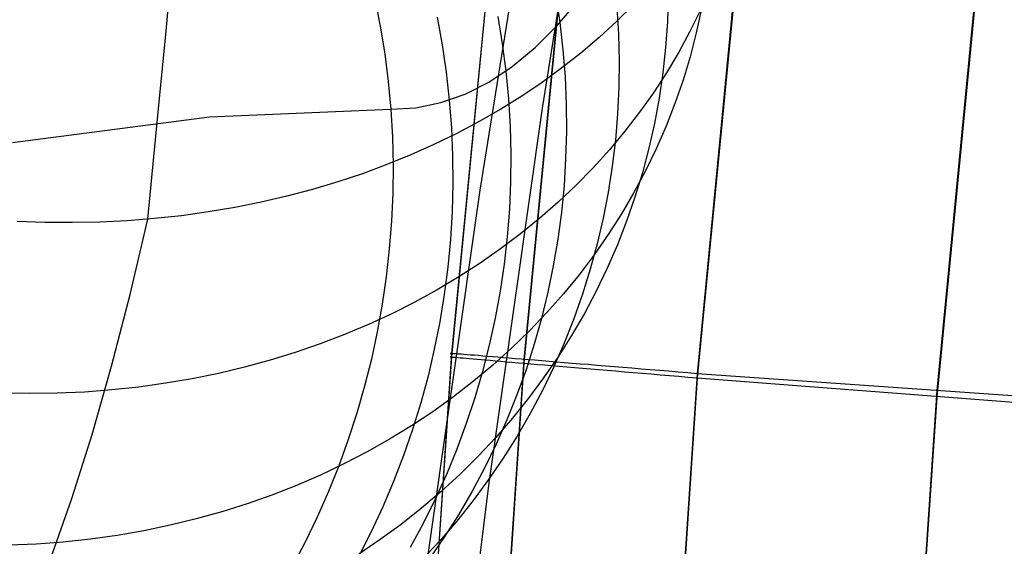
# Model space of a CAD drawing. Header units: millimetres. Extents: x 119 to 175.9, y -203.1 to -153.8.
# Tile 59 of 256: x 126.097 to 127.3, y -182.785 to -182.142. Entities that reach past the tile are written whole.
import ezdxf

# ---------------------------------------------------------------- set-up
doc = ezdxf.new("R2010")
doc.units = ezdxf.units.MM
doc.header["$MEASUREMENT"] = 0
doc.layers.add('Layer 01', color=5, linetype='Continuous', true_color=0x0000ff)

msp = doc.modelspace()

# ---------------------------------------------------------------- linework, layer by layer
at = {"layer": 'Layer 01'}
for p, q in [((126.7237, -181.5236, 34.8989), (126.6243, -182.5494, 34.9003)), ((126.7237, -181.5274, 31.7028), (126.6243, -182.5533, 31.7041)), ((126.8118, -181.5326, 35.1625), (126.7127, -182.5564, 35.1638)), ((126.8118, -181.5372, 31.4393), (126.7127, -182.5611, 31.4406)), ((127.0232, -181.5548, 35.2682), (126.9246, -182.5739, 35.2695)), ((127.0232, -181.5599, 31.3341), (126.9246, -182.579, 31.3354)), ((127.3153, -181.582, 35.2685), (127.2172, -182.5945, 35.2698)), ((127.3152, -181.59, 31.3341), (127.2172, -182.6025, 31.3354)), ((126.7354, -182.2497, 30.3848), (126.8089, -181.7924, 30.4149)), ((126.6593, -182.3499, 31.7702), (126.7394, -181.8516, 31.803)), ((126.2751, -182.1596, 33.9757), (126.2828, -182.078, 33.8871)), ((126.5308, -182.116, 37.2819), (126.5373, -182.1495, 37.2835)), ((126.7517, -182.1122, 36.4004), (126.7566, -182.1453, 36.3934)), ((126.7538, -182.1484, 36.4066), (126.7804, -182.1169, 36.2831)), ((126.8891, -182.1129, 35.7494), (126.8881, -182.1443, 35.7361)), ((126.8263, -182.1268, 36.0801), (126.8283, -182.1593, 36.0698)), ((126.847, -182.1233, 34.5434), (126.8264, -182.1437, 34.5253)), ((126.9284, -182.1301, 34.982), (126.9157, -182.1561, 34.9638)), ((126.9298, -182.1285, 35.3803), (126.9234, -182.1578, 35.364)), ((126.6069, -182.1386, 36.9942), (126.6129, -182.1722, 36.993)), ((126.6808, -182.1376, 36.6994), (126.6863, -182.1711, 36.6954)), ((126.5373, -182.1495, 37.2835), (126.5427, -182.1832, 37.2849)), ((126.7265, -182.1758, 36.5309), (126.7538, -182.1484, 36.4066)), ((126.7566, -182.1453, 36.3934), (126.7604, -182.1784, 36.3862)), ((126.8264, -182.1437, 34.5253), (126.8049, -182.1634, 34.5075)), ((126.8881, -182.1443, 35.7361), (126.8859, -182.1756, 35.7226)), ((126.2676, -182.2381, 34.0671), (126.2751, -182.1596, 33.9757)), ((126.8049, -182.1634, 34.5075), (126.7824, -182.1824, 34.4902)), ((126.8283, -182.1593, 36.0698), (126.8291, -182.1918, 36.0593)), ((126.9157, -182.1561, 34.9638), (126.9019, -182.1815, 34.9458)), ((126.9234, -182.1578, 35.364), (126.9159, -182.1869, 35.3477)), ((126.6129, -182.1722, 36.993), (126.6178, -182.2059, 36.9915)), ((126.6863, -182.1711, 36.6954), (126.6906, -182.2047, 36.691)), ((126.6986, -182.1989, 36.656), (126.7265, -182.1758, 36.5309)), ((126.7604, -182.1784, 36.3862), (126.763, -182.2116, 36.3788)), ((126.8859, -182.1756, 35.7226), (126.8825, -182.2067, 35.7089)), ((126.5427, -182.1832, 37.2849), (126.5469, -182.217, 37.286)), ((126.7824, -182.1824, 34.4902), (126.7592, -182.2006, 34.4731)), ((126.9019, -182.1815, 34.9458), (126.887, -182.2065, 34.9278)), ((126.9159, -182.1869, 35.3477), (126.9072, -182.2156, 35.3314)), ((126.67, -182.2179, 36.7816), (126.6986, -182.1989, 36.656)), ((126.7592, -182.2006, 34.4731), (126.735, -182.2182, 34.4565)), ((126.8291, -182.1918, 36.0593), (126.8287, -182.2242, 36.0487)), ((126.6178, -182.2059, 36.9915), (126.6215, -182.2398, 36.9898)), ((126.6906, -182.2047, 36.691), (126.6938, -182.2383, 36.6864)), ((126.763, -182.2116, 36.3788), (126.7644, -182.2449, 36.3711)), ((126.887, -182.2065, 34.9278), (126.871, -182.2309, 34.9101)), ((126.8825, -182.2067, 35.7089), (126.878, -182.2376, 35.6951)), ((126.9072, -182.2156, 35.3314), (126.8974, -182.2439, 35.315)), ((126.5469, -182.217, 37.286), (126.5501, -182.251, 37.2869)), ((126.6408, -182.2326, 36.9076), (126.67, -182.2179, 36.7816)), ((126.735, -182.2182, 34.4565), (126.7101, -182.235, 34.4403)), ((126.8287, -182.2242, 36.0487), (126.8272, -182.2566, 36.0378)), ((126.2602, -182.3133, 34.1612), (126.2676, -182.2381, 34.0671)), ((126.6111, -182.243, 37.0339), (126.6408, -182.2326, 36.9076)), ((126.7101, -182.235, 34.4403), (126.6844, -182.251, 34.4246)), ((126.6938, -182.2383, 36.6864), (126.6958, -182.2721, 36.6815)), ((126.871, -182.2309, 34.9101), (126.8541, -182.2547, 34.8924)), ((126.878, -182.2376, 35.6951), (126.8724, -182.2683, 35.6812)), ((126.3287, -182.2603, 38.1462), (126.5501, -182.251, 37.2869)), ((126.5501, -182.251, 37.2869), (126.5808, -182.2492, 37.1604)), ((126.5501, -182.251, 37.2869), (126.552, -182.2851, 37.2874)), ((126.5808, -182.2492, 37.1604), (126.6111, -182.243, 37.0339)), ((126.6215, -182.2398, 36.9898), (126.6241, -182.2738, 36.9877)), ((126.6844, -182.251, 34.4246), (126.6579, -182.2662, 34.4093)), ((126.6703, -182.7073, 30.3412), (126.7354, -182.2497, 30.3848)), ((126.7644, -182.2449, 36.3711), (126.7647, -182.2781, 36.3631)), ((126.8974, -182.2439, 35.315), (126.8865, -182.2718, 35.2987)), ((126.0877, -182.2917, 38.9997), (126.3287, -182.2603, 38.1462)), ((126.8272, -182.2566, 36.0378), (126.8245, -182.2887, 36.0267)), ((126.8541, -182.2547, 34.8924), (126.8361, -182.278, 34.875)), ((126.6241, -182.2738, 36.9877), (126.6255, -182.3079, 36.9854)), ((126.6579, -182.2662, 34.4093), (126.6307, -182.2806, 34.3945)), ((126.6958, -182.2721, 36.6815), (126.6967, -182.3058, 36.6764)), ((126.8724, -182.2683, 35.6812), (126.8655, -182.2987, 35.6672)), ((126.8865, -182.2718, 35.2987), (126.8745, -182.2993, 35.2823)), ((126.552, -182.2851, 37.2874), (126.5528, -182.3193, 37.2877)), ((126.6307, -182.2806, 34.3945), (126.6029, -182.2942, 34.3801)), ((126.7647, -182.2781, 36.3631), (126.7638, -182.3112, 36.3549)), ((126.8361, -182.278, 34.875), (126.8172, -182.3006, 34.8578)), ((126.6029, -182.2942, 34.3801), (126.5744, -182.3069, 34.3663)), ((126.8245, -182.2887, 36.0267), (126.8207, -182.3207, 36.0154)), ((126.8655, -182.2987, 35.6672), (126.8576, -182.3287, 35.6531)), ((126.8745, -182.2993, 35.2823), (126.8615, -182.3263, 35.2661)), ((126.5744, -182.3069, 34.3663), (126.5452, -182.3187, 34.353)), ((126.6255, -182.3079, 36.9854), (126.6258, -182.3419, 36.9829)), ((126.6967, -182.3058, 36.6764), (126.6964, -182.3395, 36.671)), ((126.7638, -182.3112, 36.3549), (126.7618, -182.3442, 36.3465)), ((126.8172, -182.3006, 34.8578), (126.7973, -182.3225, 34.8409)), ((126.253, -182.3853, 34.2578), (126.2602, -182.3133, 34.1612)), ((126.5452, -182.3187, 34.353), (126.5155, -182.3297, 34.3403)), ((126.5528, -182.3193, 37.2877), (126.5525, -182.3534, 37.2877)), ((126.7973, -182.3225, 34.8409), (126.7765, -182.3438, 34.8242)), ((126.8207, -182.3207, 36.0154), (126.8157, -182.3525, 36.004)), ((126.5155, -182.3297, 34.3403), (126.4852, -182.3398, 34.3281)), ((126.8615, -182.3263, 35.2661), (126.8473, -182.3528, 35.2498)), ((126.8576, -182.3287, 35.6531), (126.8485, -182.3584, 35.6389)), ((126.4852, -182.3398, 34.3281), (126.4545, -182.349, 34.3165)), ((126.6258, -182.3419, 36.9829), (126.6249, -182.3759, 36.98)), ((126.6964, -182.3395, 36.671), (126.695, -182.3732, 36.6653)), ((126.7765, -182.3438, 34.8242), (126.7547, -182.3644, 34.8077)), ((126.7618, -182.3442, 36.3465), (126.7586, -182.3771, 36.3379)), ((126.4232, -182.3573, 34.3055), (126.3916, -182.3646, 34.295)), ((126.4545, -182.349, 34.3165), (126.4232, -182.3573, 34.3055)), ((126.5525, -182.3534, 37.2877), (126.551, -182.3875, 37.2874)), ((126.5883, -182.8484, 31.7227), (126.6593, -182.3499, 31.7702)), ((126.8157, -182.3525, 36.004), (126.8096, -182.384, 35.9924)), ((126.8473, -182.3528, 35.2498), (126.8321, -182.3788, 35.2337)), ((126.8485, -182.3584, 35.6389), (126.8383, -182.3877, 35.6246)), ((126.3595, -182.371, 34.2852), (126.3271, -182.3765, 34.2761)), ((126.3916, -182.3646, 34.295), (126.3595, -182.371, 34.2852)), ((126.7547, -182.3644, 34.8077), (126.7321, -182.3842, 34.7916)), ((126.2943, -182.381, 34.2675), (126.2613, -182.3846, 34.2596)), ((126.3271, -182.3765, 34.2761), (126.2943, -182.381, 34.2675)), ((126.6249, -182.3759, 36.98), (126.6229, -182.4099, 36.9769)), ((126.695, -182.3732, 36.6653), (126.6924, -182.4067, 36.6594)), ((126.7321, -182.3842, 34.7916), (126.7086, -182.4033, 34.7758)), ((126.7586, -182.3771, 36.3379), (126.7542, -182.4098, 36.329)), ((126.8096, -182.384, 35.9924), (126.8023, -182.4153, 35.9806)), ((126.8321, -182.3788, 35.2337), (126.8158, -182.4041, 35.2177)), ((126.1272, -182.3893, 34.2347), (126.0934, -182.388, 34.2302)), ((126.1609, -182.3895, 34.2399), (126.1272, -182.3893, 34.2347)), ((126.1946, -182.3889, 34.2458), (126.1609, -182.3895, 34.2399)), ((126.228, -182.3872, 34.2524), (126.1946, -182.3889, 34.2458)), ((126.2613, -182.3846, 34.2596), (126.228, -182.3872, 34.2524)), ((126.2316, -182.4773, 34.3888), (126.253, -182.3853, 34.2578)), ((126.551, -182.3875, 37.2874), (126.5483, -182.4216, 37.2868)), ((126.8383, -182.3877, 35.6246), (126.827, -182.4166, 35.6104)), ((126.7086, -182.4033, 34.7758), (126.6843, -182.4216, 34.7603)), ((126.6924, -182.4067, 36.6594), (126.6886, -182.4401, 36.6533)), ((126.8158, -182.4041, 35.2177), (126.7986, -182.4289, 35.2017)), ((126.6229, -182.4099, 36.9769), (126.6197, -182.4437, 36.9735)), ((126.7542, -182.4098, 36.329), (126.7487, -182.4423, 36.32)), ((126.8023, -182.4153, 35.9806), (126.7939, -182.4462, 35.9688)), ((126.827, -182.4166, 35.6104), (126.8146, -182.4451, 35.5961)), ((126.5483, -182.4216, 37.2868), (126.5446, -182.4555, 37.2859)), ((126.6843, -182.4216, 34.7603), (126.6592, -182.4391, 34.7452)), ((126.7986, -182.4289, 35.2017), (126.7803, -182.4531, 35.186)), ((126.6197, -182.4437, 36.9735), (126.6154, -182.4774, 36.9699)), ((126.6592, -182.4391, 34.7452), (126.6333, -182.4558, 34.7304)), ((126.6886, -182.4401, 36.6533), (126.6837, -182.4733, 36.6469)), ((126.7487, -182.4423, 36.32), (126.7421, -182.4745, 36.3108)), ((126.5446, -182.4555, 37.2859), (126.5396, -182.4892, 37.2848)), ((126.6333, -182.4558, 34.7304), (126.6067, -182.4716, 34.716)), ((126.7803, -182.4531, 35.186), (126.7611, -182.4766, 35.1703)), ((126.7939, -182.4462, 35.9688), (126.7844, -182.4767, 35.9568)), ((126.8146, -182.4451, 35.5961), (126.8012, -182.473, 35.5817)), ((126.209, -182.5649, 34.5227), (126.2316, -182.4773, 34.3888)), ((126.6067, -182.4716, 34.716), (126.5793, -182.4866, 34.7021)), ((126.6154, -182.4774, 36.9699), (126.6099, -182.5108, 36.966)), ((126.6837, -182.4733, 36.6469), (126.6777, -182.5062, 36.6403)), ((126.7421, -182.4745, 36.3108), (126.7343, -182.5064, 36.3014)), ((126.7611, -182.4766, 35.1703), (126.7409, -182.4994, 35.1549)), ((126.7844, -182.4767, 35.9568), (126.7738, -182.5068, 35.9447)), ((126.8012, -182.473, 35.5817), (126.7867, -182.5004, 35.5674)), ((126.5396, -182.4892, 37.2848), (126.5336, -182.5228, 37.2834)), ((126.5793, -182.4866, 34.7021), (126.5513, -182.5007, 34.6886)), ((126.5513, -182.5007, 34.6886), (126.5227, -182.5139, 34.6755)), ((126.7409, -182.4994, 35.1549), (126.7198, -182.5215, 35.1396)), ((126.7867, -182.5004, 35.5674), (126.7711, -182.5272, 35.5532)), ((126.5227, -182.5139, 34.6755), (126.4935, -182.5262, 34.6628)), ((126.6099, -182.5108, 36.966), (126.6033, -182.5441, 36.9619)), ((126.6777, -182.5062, 36.6403), (126.6705, -182.5389, 36.6335)), ((126.7343, -182.5064, 36.3014), (126.7254, -182.5379, 36.2919)), ((126.7738, -182.5068, 35.9447), (126.762, -182.5365, 35.9326)), ((126.4935, -182.5262, 34.6628), (126.4636, -182.5375, 34.6507)), ((126.5336, -182.5228, 37.2834), (126.5264, -182.5562, 37.2817)), ((126.7198, -182.5215, 35.1396), (126.6978, -182.5429, 35.1246)), ((126.7711, -182.5272, 35.5532), (126.7545, -182.5534, 35.539)), ((126.4636, -182.5375, 34.6507), (126.4333, -182.548, 34.639)), ((126.6705, -182.5389, 36.6335), (126.6622, -182.5713, 36.6265)), ((126.7254, -182.5379, 36.2919), (126.7154, -182.5691, 36.2822)), ((126.762, -182.5365, 35.9326), (126.7492, -182.5657, 35.9204)), ((126.4333, -182.548, 34.639), (126.4025, -182.5574, 34.6278)), ((126.6243, -182.5494, 34.9003), (126.4164, -185.6379, 34.9042)), ((126.6033, -182.5441, 36.9619), (126.5956, -182.5771, 36.9575)), ((126.6229, -182.5493, 34.9472), (126.6226, -182.5492, 34.9355)), ((126.6226, -182.5492, 34.9355), (126.6228, -182.5493, 34.9237)), ((126.6228, -182.5493, 34.9237), (126.6234, -182.5493, 34.912)), ((126.6235, -182.5493, 34.959), (126.6229, -182.5493, 34.9472)), ((126.6234, -182.5493, 34.912), (126.6243, -182.5494, 34.9003)), ((126.6246, -182.5494, 34.9707), (126.6235, -182.5493, 34.959)), ((126.6243, -182.5494, 34.9003), (126.6243, -182.5533, 31.7041)), ((126.6261, -182.5495, 34.9824), (126.6246, -182.5494, 34.9707)), ((126.628, -182.5496, 34.994), (126.6261, -182.5495, 34.9824)), ((126.6302, -182.5498, 35.0055), (126.628, -182.5496, 34.994)), ((126.6329, -182.55, 35.017), (126.6302, -182.5498, 35.0055)), ((126.636, -182.5502, 35.0283), (126.6329, -182.55, 35.017)), ((126.6395, -182.5505, 35.0395), (126.636, -182.5502, 35.0283)), ((126.6433, -182.5508, 35.0506), (126.6395, -182.5505, 35.0395)), ((126.6476, -182.5512, 35.0616), (126.6433, -182.5508, 35.0506)), ((126.6522, -182.5515, 35.0724), (126.6476, -182.5512, 35.0616)), ((126.6572, -182.5519, 35.0831), (126.6522, -182.5515, 35.0724)), ((126.6625, -182.5524, 35.0935), (126.6572, -182.5519, 35.0831)), ((126.6683, -182.5528, 35.1038), (126.6625, -182.5524, 35.0935)), ((126.6978, -182.5429, 35.1246), (126.675, -182.5634, 35.1098)), ((126.4025, -182.5574, 34.6278), (126.3712, -182.566, 34.6171)), ((126.6243, -182.5533, 31.7041), (126.4164, -185.6418, 31.7081)), ((126.7127, -182.5564, 35.1638), (126.5049, -185.6422, 35.1678)), ((126.7127, -182.5611, 31.4406), (126.5049, -185.6469, 31.4446)), ((126.5264, -182.5562, 37.2817), (126.5181, -182.5892, 37.2797)), ((126.6228, -182.5532, 31.6812), (126.6226, -182.5532, 31.6697)), ((126.6226, -182.5532, 31.6697), (126.6228, -182.5533, 31.6582)), ((126.6234, -182.5533, 31.6927), (126.6228, -182.5532, 31.6812)), ((126.6228, -182.5533, 31.6582), (126.6234, -182.5533, 31.6467)), ((126.6243, -182.5533, 31.7041), (126.6234, -182.5533, 31.6927)), ((126.6234, -182.5533, 31.6467), (126.6244, -182.5534, 31.6352)), ((126.6244, -182.5534, 31.6352), (126.6258, -182.5536, 31.6238)), ((126.6258, -182.5536, 31.6238), (126.6275, -182.5537, 31.6125)), ((126.6275, -182.5537, 31.6125), (126.6297, -182.5539, 31.6012)), ((126.6297, -182.5539, 31.6012), (126.6322, -182.5541, 31.5899)), ((126.6322, -182.5541, 31.5899), (126.6352, -182.5544, 31.5788)), ((126.6352, -182.5544, 31.5788), (126.6384, -182.5547, 31.5678)), ((126.6384, -182.5547, 31.5678), (126.6421, -182.555, 31.5569)), ((126.6421, -182.555, 31.5569), (126.6462, -182.5554, 31.5461)), ((126.6462, -182.5554, 31.5461), (126.6506, -182.5558, 31.5355)), ((126.6506, -182.5558, 31.5355), (126.6553, -182.5562, 31.5251)), ((126.675, -182.5634, 35.1098), (126.6513, -182.5832, 35.0953)), ((126.6553, -182.5562, 31.5251), (126.6604, -182.5566, 31.5148)), ((126.6604, -182.5566, 31.5148), (126.6659, -182.5571, 31.5047)), ((126.6659, -182.5571, 31.5047), (126.6717, -182.5576, 31.4947)), ((126.6743, -182.5533, 35.1138), (126.6683, -182.5528, 35.1038)), ((126.6717, -182.5576, 31.4947), (126.6778, -182.5581, 31.485)), ((126.6808, -182.5538, 35.1237), (126.6743, -182.5533, 35.1138)), ((126.6778, -182.5581, 31.485), (126.6843, -182.5587, 31.4755)), ((126.6875, -182.5544, 35.1333), (126.6808, -182.5538, 35.1237)), ((126.6843, -182.5587, 31.4755), (126.6911, -182.5593, 31.4663)), ((126.6946, -182.555, 35.1427), (126.6875, -182.5544, 35.1333)), ((126.6911, -182.5593, 31.4663), (126.6982, -182.5599, 31.4572)), ((126.702, -182.5556, 35.1518), (126.6946, -182.555, 35.1427)), ((126.6982, -182.5599, 31.4572), (126.7056, -182.5605, 31.4484)), ((126.7097, -182.5562, 35.1606), (126.702, -182.5556, 35.1518)), ((126.7056, -182.5605, 31.4484), (126.7133, -182.5611, 31.4399)), ((126.7178, -182.5569, 35.1692), (126.7097, -182.5562, 35.1606)), ((126.7133, -182.5611, 31.4399), (126.7213, -182.5618, 31.4317)), ((126.7261, -182.5575, 35.1775), (126.7178, -182.5569, 35.1692)), ((126.7213, -182.5618, 31.4317), (126.7295, -182.5625, 31.4237)), ((126.7347, -182.5582, 35.1855), (126.7261, -182.5575, 35.1775)), ((126.7295, -182.5625, 31.4237), (126.7381, -182.5633, 31.416)), ((126.7436, -182.559, 35.1932), (126.7347, -182.5582, 35.1855)), ((126.7545, -182.5534, 35.539), (126.7369, -182.5791, 35.5248)), ((126.7381, -182.5633, 31.416), (126.7468, -182.564, 31.4086)), ((126.7527, -182.5597, 35.2005), (126.7436, -182.559, 35.1932)), ((126.7468, -182.564, 31.4086), (126.7559, -182.5648, 31.4015)), ((126.7621, -182.5605, 35.2076), (126.7527, -182.5597, 35.2005)), ((126.7717, -182.5613, 35.2143), (126.7621, -182.5605, 35.2076)), ((126.7816, -182.5621, 35.2207), (126.7717, -182.5613, 35.2143)), ((126.7916, -182.5629, 35.2267), (126.7816, -182.5621, 35.2207)), ((126.8019, -182.5638, 35.2323), (126.7916, -182.5629, 35.2267)), ((126.8124, -182.5646, 35.2377), (126.8019, -182.5638, 35.2323)), ((126.823, -182.5655, 35.2426), (126.8124, -182.5646, 35.2377)), ((126.1852, -182.648, 34.6592), (126.209, -182.5649, 34.5227)), ((126.3394, -182.5735, 34.607), (126.3073, -182.58, 34.5974)), ((126.3712, -182.566, 34.6171), (126.3394, -182.5735, 34.607)), ((126.6622, -182.5713, 36.6265), (126.6528, -182.6033, 36.6193)), ((126.7154, -182.5691, 36.2822), (126.7043, -182.5999, 36.2723)), ((126.9246, -182.5739, 35.2695), (126.7172, -185.6534, 35.2735)), ((126.7492, -182.5657, 35.9204), (126.7354, -182.5944, 35.9081)), ((126.7559, -182.5648, 31.4015), (126.7651, -182.5656, 31.3948)), ((126.7651, -182.5656, 31.3948), (126.7746, -182.5664, 31.3883)), ((126.7746, -182.5664, 31.3883), (126.7843, -182.5672, 31.3822)), ((126.7843, -182.5672, 31.3822), (126.7943, -182.568, 31.3764)), ((126.7943, -182.568, 31.3764), (126.8044, -182.5689, 31.371)), ((126.8044, -182.5689, 31.371), (126.8146, -182.5697, 31.3659)), ((126.8146, -182.5697, 31.3659), (126.8251, -182.5706, 31.3612)), ((126.8338, -182.5664, 35.2471), (126.823, -182.5655, 35.2426)), ((126.8251, -182.5706, 31.3612), (126.8357, -182.5715, 31.3568)), ((126.8448, -182.5673, 35.2513), (126.8338, -182.5664, 35.2471)), ((126.8357, -182.5715, 31.3568), (126.8464, -182.5724, 31.3528)), ((126.8559, -182.5682, 35.2551), (126.8448, -182.5673, 35.2513)), ((126.8464, -182.5724, 31.3528), (126.8573, -182.5733, 31.3492)), ((126.8671, -182.5691, 35.2585), (126.8559, -182.5682, 35.2551)), ((126.8573, -182.5733, 31.3492), (126.8683, -182.5743, 31.3459)), ((126.8784, -182.5701, 35.2615), (126.8671, -182.5691, 35.2585)), ((126.8683, -182.5743, 31.3459), (126.8794, -182.5752, 31.343)), ((126.8898, -182.571, 35.2641), (126.8784, -182.5701, 35.2615)), ((126.8794, -182.5752, 31.343), (126.8906, -182.5761, 31.3405)), ((126.9014, -182.572, 35.2663), (126.8898, -182.571, 35.2641)), ((126.8906, -182.5761, 31.3405), (126.9019, -182.5771, 31.3384)), ((126.9129, -182.5729, 35.2681), (126.9014, -182.572, 35.2663)), ((126.9246, -182.5739, 35.2695), (126.9129, -182.5729, 35.2681)), ((127.5098, -182.6151, 35.2696), (126.9246, -182.5739, 35.2695)), ((126.2749, -182.5856, 34.5884), (126.2421, -182.5902, 34.5799)), ((126.3073, -182.58, 34.5974), (126.2749, -182.5856, 34.5884)), ((126.5956, -182.5771, 36.9575), (126.5867, -182.6097, 36.9529)), ((126.6513, -182.5832, 35.0953), (126.6267, -182.6022, 35.081)), ((126.9246, -182.579, 31.3354), (126.7172, -185.6584, 31.3393)), ((126.7369, -182.5791, 35.5248), (126.7183, -182.604, 35.5107)), ((126.9019, -182.5771, 31.3384), (126.9132, -182.578, 31.3367)), ((126.9132, -182.578, 31.3367), (126.9246, -182.579, 31.3354)), ((126.9246, -182.579, 31.3354), (127.51, -182.6241, 31.3354)), ((126.1088, -182.5983, 34.5517), (126.0751, -182.5979, 34.5462)), ((126.1424, -182.5978, 34.5579), (126.1088, -182.5983, 34.5517)), ((126.1759, -182.5963, 34.5646), (126.1424, -182.5978, 34.5579)), ((126.2091, -182.5937, 34.572), (126.1759, -182.5963, 34.5646)), ((126.2421, -182.5902, 34.5799), (126.2091, -182.5937, 34.572)), ((126.5181, -182.5892, 37.2797), (126.5086, -182.622, 37.2775)), ((126.7043, -182.5999, 36.2723), (126.6921, -182.6302, 36.2624)), ((126.7354, -182.5944, 35.9081), (126.7204, -182.6225, 35.8958)), ((127.2172, -182.5945, 35.2698), (127.0103, -185.6652, 35.2737)), ((126.5867, -182.6097, 36.9529), (126.5768, -182.642, 36.948)), ((126.6267, -182.6022, 35.081), (126.6014, -182.6204, 35.067)), ((126.6528, -182.6033, 36.6193), (126.6423, -182.6349, 36.6119)), ((126.7183, -182.604, 35.5107), (126.6988, -182.6283, 35.4968)), ((127.2172, -182.6025, 31.3354), (127.0104, -185.6732, 31.3393)), ((126.5086, -182.622, 37.2775), (126.4981, -182.6543, 37.2749)), ((126.6014, -182.6204, 35.067), (126.5753, -182.6376, 35.0533)), ((126.7204, -182.6225, 35.8958), (126.7045, -182.6501, 35.8835)), ((126.6423, -182.6349, 36.6119), (126.6307, -182.6661, 36.6044)), ((126.6988, -182.6283, 35.4968), (126.6783, -182.6518, 35.4829)), ((126.6921, -182.6302, 36.2624), (126.6789, -182.66, 36.2523)), ((126.1603, -182.7265, 34.7982), (126.1852, -182.648, 34.6592)), ((126.5753, -182.6376, 35.0533), (126.5486, -182.654, 35.0399)), ((126.5768, -182.642, 36.948), (126.5657, -182.6739, 36.943)), ((126.4981, -182.6543, 37.2749), (126.4865, -182.6863, 37.2722)), ((126.5486, -182.654, 35.0399), (126.5211, -182.6695, 35.0268)), ((126.6783, -182.6518, 35.4829), (126.6569, -182.6746, 35.4692)), ((126.6789, -182.66, 36.2523), (126.6646, -182.6893, 36.2421)), ((126.7045, -182.6501, 35.8835), (126.6875, -182.677, 35.8712)), ((126.5211, -182.6695, 35.0268), (126.4929, -182.6841, 35.0142)), ((126.6307, -182.6661, 36.6044), (126.618, -182.6969, 36.5966)), ((126.4929, -182.6841, 35.0142), (126.4641, -182.6977, 35.0018)), ((126.5657, -182.6739, 36.943), (126.5536, -182.7054, 36.9377)), ((126.6569, -182.6746, 35.4692), (126.6347, -182.6967, 35.4556)), ((126.6875, -182.677, 35.8712), (126.6695, -182.7033, 35.8588)), ((126.4865, -182.6863, 37.2722), (126.4738, -182.7179, 37.2691)), ((126.618, -182.6969, 36.5966), (126.6043, -182.7271, 36.5887)), ((126.6347, -182.6967, 35.4556), (126.6115, -182.7179, 35.4422)), ((126.6646, -182.6893, 36.2421), (126.6492, -182.718, 36.2319)), ((126.4641, -182.6977, 35.0018), (126.4348, -182.7104, 34.9899)), ((126.5536, -182.7054, 36.9377), (126.5404, -182.7364, 36.9321)), ((126.6136, -183.1644, 30.2842), (126.6703, -182.7073, 30.3412)), ((126.6695, -182.7033, 35.8588), (126.6506, -182.7289, 35.8465)), ((126.4348, -182.7104, 34.9899), (126.4049, -182.7221, 34.9783)), ((126.4738, -182.7179, 37.2691), (126.4601, -182.749, 37.2658)), ((126.6115, -182.7179, 35.4422), (126.5876, -182.7383, 35.429)), ((126.6492, -182.718, 36.2319), (126.6328, -182.7461, 36.2215)), ((126.1343, -182.8003, 34.9395), (126.1603, -182.7265, 34.7982)), ((126.3744, -182.7328, 34.9672), (126.3435, -182.7426, 34.9565)), ((126.4049, -182.7221, 34.9783), (126.3744, -182.7328, 34.9672)), ((126.6043, -182.7271, 36.5887), (126.5895, -182.7568, 36.5807)), ((126.6506, -182.7289, 35.8465), (126.6307, -182.7538, 35.8343)), ((126.3435, -182.7426, 34.9565), (126.3121, -182.7513, 34.9462)), ((126.5404, -182.7364, 36.9321), (126.5262, -182.7669, 36.9264)), ((126.5876, -182.7383, 35.429), (126.5628, -182.7579, 35.4159)), ((126.3121, -182.7513, 34.9462), (126.2803, -182.759, 34.9363)), ((126.4601, -182.749, 37.2658), (126.4453, -182.7796, 37.2623)), ((126.5895, -182.7568, 36.5807), (126.5737, -182.786, 36.5725)), ((126.6307, -182.7538, 35.8343), (126.6099, -182.778, 35.822)), ((126.6328, -182.7461, 36.2215), (126.6154, -182.7736, 36.2111)), ((126.2482, -182.7657, 34.927), (126.2157, -182.7713, 34.918)), ((126.2803, -182.759, 34.9363), (126.2482, -182.7657, 34.927)), ((126.5262, -182.7669, 36.9264), (126.5109, -182.7968, 36.9205)), ((126.5628, -182.7579, 35.4159), (126.5372, -182.7765, 35.4031)), ((126.1499, -182.7795, 34.9017), (126.1167, -182.7819, 34.8942)), ((126.183, -182.7759, 34.9096), (126.1499, -182.7795, 34.9017)), ((126.2157, -182.7713, 34.918), (126.183, -182.7759, 34.9096)), ((126.4453, -182.7796, 37.2623), (126.4296, -182.8096, 37.2585)), ((126.5372, -182.7765, 35.4031), (126.511, -182.7943, 35.3905)), ((126.6099, -182.778, 35.822), (126.5882, -182.8014, 35.8099)), ((126.6154, -182.7736, 36.2111), (126.5971, -182.8004, 36.2007)), ((126.1167, -182.7819, 34.8942), (126.0833, -182.7834, 34.8873))]:
    msp.add_line(p, q, dxfattribs=at)

doc.saveas('drawing.dxf')
